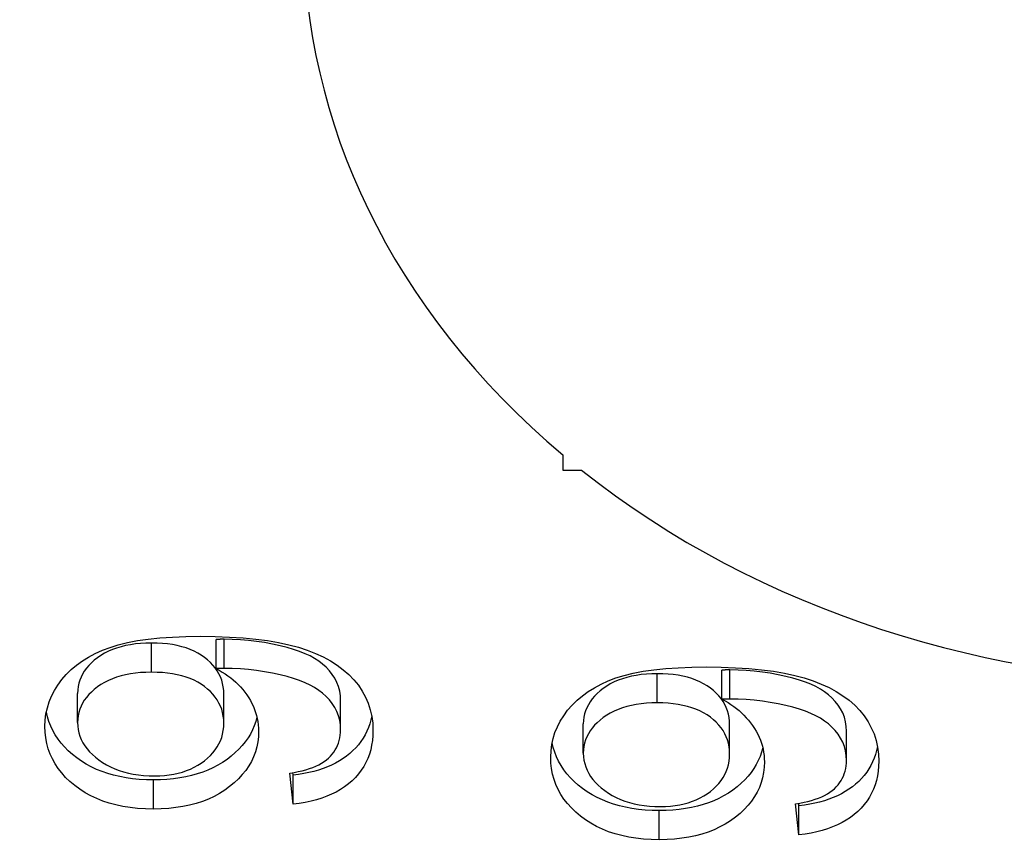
# Model space of a CAD drawing. Header units: inches. Extents: x 3.5 to 45.3, y 4.6 to 30.4.
# Tile 19 of 24: x 42.373 to 42.526, y 15.94 to 16.068. Entities that reach past the tile are written whole.
import ezdxf

# ---------------------------------------------------------------- set-up
doc = ezdxf.new("R2010")
doc.units = ezdxf.units.IN
doc.header["$MEASUREMENT"] = 0
doc.layers.add('Visible Edges(ANSI)', color=7, linetype='Continuous', lineweight=25)
doc.layers.add('Visible Tangent Edges(ANSI)', color=7, linetype='Continuous', lineweight=25)

msp = doc.modelspace()

# ---------------------------------------------------------------- linework, layer by layer
at = {"layer": 'Visible Edges(ANSI)'}
for p, q in [((42.45754, 16.00034), (42.45754, 15.99796)), ((42.45754, 15.99796), (42.46045, 15.99796)), ((42.4036, 15.96711), (42.4036, 15.97165)), ((42.48228, 15.96234), (42.48228, 15.96688)), ((42.38203, 15.95873), (42.38203, 15.96326)), ((42.40478, 15.95861), (42.40478, 15.96314)), ((42.42296, 15.95761), (42.42296, 15.96214)), ((42.46071, 15.95396), (42.46071, 15.9585)), ((42.48346, 15.95384), (42.48346, 15.95837)), ((42.50164, 15.95284), (42.50164, 15.95738)), ((42.41556, 15.94602), (42.41503, 15.95085)), ((42.41556, 15.95055), (42.41552, 15.95093)), ((42.41556, 15.94602), (42.41556, 15.95055)), ((42.49425, 15.94125), (42.49372, 15.94608)), ((42.49425, 15.94579), (42.49421, 15.94616)), ((42.49425, 15.94125), (42.49425, 15.94579))]:
    msp.add_line(p, q, dxfattribs=at)
at = {"layer": 'Visible Edges(ANSI)', "flags": 128}
for points in [[(42.37696, 15.95811), (42.377, 15.95909), (42.37712, 15.96006), (42.37733, 15.961), (42.37762, 15.96192), (42.37799, 15.96282), (42.37844, 15.9637), (42.37897, 15.96456), (42.37959, 15.9654), (42.38028, 15.9662), (42.38104, 15.96695), (42.38187, 15.96765), (42.38278, 15.9683), (42.38375, 15.96891), (42.38479, 15.96946), (42.3859, 15.96996), (42.38708, 15.97041), (42.38836, 15.97082), (42.38978, 15.97116), (42.39133, 15.97146), (42.39302, 15.9717), (42.39484, 15.97189), (42.3968, 15.97202), (42.39889, 15.9721), (42.40112, 15.97213)], [(42.39354, 15.97108), (42.39267, 15.97107), (42.39183, 15.97102), (42.39102, 15.97094), (42.39025, 15.97083), (42.3895, 15.97069), (42.38879, 15.97051), (42.3881, 15.97031), (42.38745, 15.97007), (42.38682, 15.9698), (42.38623, 15.96949), (42.38567, 15.96916), (42.38513, 15.96879), (42.38464, 15.96841), (42.38418, 15.96801), (42.38377, 15.96759), (42.38341, 15.96716), (42.38308, 15.96672), (42.3828, 15.96627), (42.38257, 15.9658), (42.38237, 15.96532), (42.38222, 15.96483), (42.38211, 15.96432), (42.38205, 15.9638), (42.38203, 15.96326)], [(42.40478, 15.96314), (42.40476, 15.96371), (42.4047, 15.96426), (42.40459, 15.96479), (42.40445, 15.96531), (42.40426, 15.96581), (42.40403, 15.96629), (42.40376, 15.96676), (42.40345, 15.96721), (42.4031, 15.96764), (42.4027, 15.96806), (42.40227, 15.96846), (42.40179, 15.96884), (42.40127, 15.9692), (42.40073, 15.96953), (42.40015, 15.96982), (42.39954, 15.97009), (42.3989, 15.97032), (42.39823, 15.97052), (42.39753, 15.9707), (42.39679, 15.97084), (42.39602, 15.97094), (42.39523, 15.97102), (42.3944, 15.97107), (42.39354, 15.97108)], [(42.40112, 15.97213), (42.40346, 15.9721), (42.40568, 15.97202), (42.40777, 15.97189), (42.40974, 15.9717), (42.41158, 15.97146), (42.41331, 15.97117), (42.41491, 15.97083), (42.41638, 15.97043), (42.41776, 15.96998), (42.41905, 15.96948), (42.42025, 15.96892), (42.42137, 15.96831), (42.42241, 15.96766), (42.42336, 15.96694), (42.42423, 15.96618), (42.42502, 15.96537), (42.42571, 15.96451), (42.42632, 15.96361), (42.42683, 15.96268), (42.42724, 15.96171), (42.42757, 15.96071), (42.4278, 15.95967), (42.42794, 15.9586), (42.42799, 15.95748)], [(42.40482, 15.97168), (42.40478, 15.97168), (42.40475, 15.97168), (42.40471, 15.97168), (42.40468, 15.97168), (42.40464, 15.97168), (42.4046, 15.97167), (42.40456, 15.97167), (42.40451, 15.97167), (42.40447, 15.97167), (42.40442, 15.97167), (42.40437, 15.97167), (42.40432, 15.97167), (42.40427, 15.97167), (42.40422, 15.97167), (42.40416, 15.97166), (42.40411, 15.97166), (42.40405, 15.97166), (42.40399, 15.97166), (42.40393, 15.97166), (42.40386, 15.97166), (42.4038, 15.97165), (42.40373, 15.97165), (42.40367, 15.97165), (42.4036, 15.97165)], [(42.42296, 15.96214), (42.42292, 15.9629), (42.42281, 15.96362), (42.42263, 15.96431), (42.42238, 15.96497), (42.42206, 15.96561), (42.42166, 15.96621), (42.42121, 15.96678), (42.4207, 15.96731), (42.42015, 15.96781), (42.41954, 15.96827), (42.41889, 15.96869), (42.41819, 15.96908), (42.41743, 15.96943), (42.41658, 15.96977), (42.41564, 15.97009), (42.41463, 15.97039), (42.41353, 15.97067), (42.41234, 15.97093), (42.41111, 15.97116), (42.40987, 15.97134), (42.40862, 15.97149), (42.40736, 15.97159), (42.4061, 15.97166), (42.40482, 15.97168)], [(42.39354, 15.96655), (42.39267, 15.96653), (42.39183, 15.96649), (42.39102, 15.96641), (42.39025, 15.9663), (42.3895, 15.96615), (42.38879, 15.96598), (42.3881, 15.96577), (42.38745, 15.96553), (42.38682, 15.96526), (42.38623, 15.96496), (42.38567, 15.96463), (42.38513, 15.96426), (42.38464, 15.96387), (42.38418, 15.96347), (42.38377, 15.96306), (42.38341, 15.96263), (42.38308, 15.96219), (42.3828, 15.96173), (42.38257, 15.96127), (42.38237, 15.96078), (42.38222, 15.96029), (42.38211, 15.95978), (42.38205, 15.95926), (42.38203, 15.95873)], [(42.40478, 15.95861), (42.40476, 15.95917), (42.4047, 15.95972), (42.40459, 15.96026), (42.40445, 15.96078), (42.40426, 15.96128), (42.40403, 15.96176), (42.40376, 15.96223), (42.40345, 15.96268), (42.4031, 15.96311), (42.4027, 15.96353), (42.40227, 15.96392), (42.40179, 15.96431), (42.40127, 15.96467), (42.40073, 15.96499), (42.40015, 15.96529), (42.39954, 15.96555), (42.3989, 15.96579), (42.39823, 15.96599), (42.39753, 15.96616), (42.39679, 15.9663), (42.39602, 15.96641), (42.39523, 15.96649), (42.3944, 15.96653), (42.39354, 15.96655)], [(42.40482, 15.96714), (42.40478, 15.96714), (42.40475, 15.96714), (42.40471, 15.96714), (42.40468, 15.96714), (42.40464, 15.96714), (42.4046, 15.96714), (42.40456, 15.96714), (42.40451, 15.96714), (42.40447, 15.96714), (42.40442, 15.96714), (42.40437, 15.96714), (42.40432, 15.96713), (42.40427, 15.96713), (42.40422, 15.96713), (42.40416, 15.96713), (42.40411, 15.96713), (42.40405, 15.96713), (42.40399, 15.96712), (42.40393, 15.96712), (42.40386, 15.96712), (42.4038, 15.96712), (42.40373, 15.96712), (42.40367, 15.96711), (42.4036, 15.96711)], [(42.4036, 15.96711), (42.40408, 15.96685), (42.40454, 15.96658), (42.405, 15.96629), (42.40543, 15.96599), (42.40585, 15.96567), (42.40626, 15.96534), (42.40665, 15.96499), (42.40702, 15.96463), (42.40738, 15.96425), (42.40772, 15.96385), (42.40805, 15.96344), (42.40836, 15.96301), (42.40865, 15.96258), (42.40892, 15.96213), (42.40916, 15.96169), (42.40938, 15.96123), (42.40957, 15.96077), (42.40973, 15.9603), (42.40987, 15.95983), (42.40999, 15.95934), (42.41008, 15.95886), (42.41014, 15.95836), (42.41018, 15.95787), (42.41019, 15.95736)], [(42.42296, 15.95761), (42.42292, 15.95836), (42.42281, 15.95909), (42.42263, 15.95978), (42.42238, 15.96044), (42.42206, 15.96107), (42.42166, 15.96167), (42.42121, 15.96224), (42.4207, 15.96278), (42.42015, 15.96327), (42.41954, 15.96373), (42.41889, 15.96415), (42.41819, 15.96454), (42.41743, 15.9649), (42.41658, 15.96524), (42.41564, 15.96556), (42.41463, 15.96586), (42.41353, 15.96614), (42.41234, 15.96639), (42.41111, 15.96662), (42.40987, 15.96681), (42.40862, 15.96696), (42.40736, 15.96706), (42.4061, 15.96712), (42.40482, 15.96714)], [(42.45564, 15.95334), (42.45569, 15.95433), (42.45581, 15.95529), (42.45601, 15.95623), (42.4563, 15.95716), (42.45667, 15.95806), (42.45712, 15.95894), (42.45766, 15.95979), (42.45827, 15.96063), (42.45897, 15.96143), (42.45973, 15.96218), (42.46056, 15.96288), (42.46146, 15.96354), (42.46243, 15.96414), (42.46347, 15.96469), (42.46458, 15.96519), (42.46576, 15.96565), (42.46704, 15.96605), (42.46846, 15.9664), (42.47001, 15.96669), (42.4717, 15.96693), (42.47353, 15.96712), (42.47548, 15.96725), (42.47758, 15.96733), (42.47981, 15.96736)], [(42.47981, 15.96736), (42.48214, 15.96733), (42.48436, 15.96725), (42.48645, 15.96712), (42.48842, 15.96694), (42.49027, 15.9667), (42.49199, 15.96641), (42.49359, 15.96606), (42.49507, 15.96566), (42.49644, 15.96521), (42.49773, 15.96471), (42.49894, 15.96415), (42.50006, 15.96355), (42.50109, 15.96289), (42.50205, 15.96218), (42.50292, 15.96141), (42.5037, 15.9606), (42.5044, 15.95974), (42.505, 15.95885), (42.50551, 15.95791), (42.50593, 15.95695), (42.50625, 15.95594), (42.50649, 15.9549), (42.50663, 15.95383), (42.50667, 15.95272)], [(42.4835, 15.96691), (42.48347, 15.96691), (42.48344, 15.96691), (42.4834, 15.96691), (42.48336, 15.96691), (42.48332, 15.96691), (42.48328, 15.96691), (42.48324, 15.96691), (42.4832, 15.96691), (42.48315, 15.96691), (42.48311, 15.9669), (42.48306, 15.9669), (42.48301, 15.9669), (42.48296, 15.9669), (42.4829, 15.9669), (42.48285, 15.9669), (42.48279, 15.9669), (42.48273, 15.96689), (42.48267, 15.96689), (42.48261, 15.96689), (42.48255, 15.96689), (42.48249, 15.96689), (42.48242, 15.96688), (42.48235, 15.96688), (42.48228, 15.96688)], [(42.50164, 15.95738), (42.50161, 15.95813), (42.5015, 15.95885), (42.50132, 15.95955), (42.50107, 15.96021), (42.50074, 15.96084), (42.50035, 15.96144), (42.49989, 15.96201), (42.49939, 15.96254), (42.49883, 15.96304), (42.49823, 15.9635), (42.49758, 15.96392), (42.49688, 15.96431), (42.49611, 15.96467), (42.49526, 15.96501), (42.49433, 15.96532), (42.49331, 15.96562), (42.49221, 15.9659), (42.49103, 15.96616), (42.4898, 15.96639), (42.48856, 15.96658), (42.48731, 15.96672), (42.48605, 15.96683), (42.48478, 15.96689), (42.4835, 15.96691)], [(42.47222, 15.96632), (42.47135, 15.9663), (42.47052, 15.96625), (42.46971, 15.96617), (42.46893, 15.96606), (42.46819, 15.96592), (42.46747, 15.96575), (42.46679, 15.96554), (42.46613, 15.9653), (42.46551, 15.96503), (42.46491, 15.96473), (42.46435, 15.96439), (42.46382, 15.96403), (42.46332, 15.96364), (42.46287, 15.96324), (42.46246, 15.96282), (42.46209, 15.9624), (42.46177, 15.96195), (42.46149, 15.9615), (42.46125, 15.96103), (42.46106, 15.96055), (42.46091, 15.96006), (42.4608, 15.95955), (42.46073, 15.95903), (42.46071, 15.9585)], [(42.48346, 15.95837), (42.48344, 15.95894), (42.48338, 15.95949), (42.48328, 15.96003), (42.48313, 15.96054), (42.48294, 15.96104), (42.48272, 15.96153), (42.48245, 15.96199), (42.48213, 15.96244), (42.48178, 15.96288), (42.48139, 15.96329), (42.48095, 15.96369), (42.48047, 15.96407), (42.47996, 15.96443), (42.47941, 15.96476), (42.47883, 15.96506), (42.47823, 15.96532), (42.47759, 15.96555), (42.47691, 15.96576), (42.47621, 15.96593), (42.47548, 15.96607), (42.47471, 15.96618), (42.47391, 15.96626), (42.47308, 15.9663), (42.47222, 15.96632)], [(42.4835, 15.96238), (42.48347, 15.96238), (42.48344, 15.96238), (42.4834, 15.96237), (42.48336, 15.96237), (42.48332, 15.96237), (42.48328, 15.96237), (42.48324, 15.96237), (42.4832, 15.96237), (42.48315, 15.96237), (42.48311, 15.96237), (42.48306, 15.96237), (42.48301, 15.96237), (42.48296, 15.96237), (42.4829, 15.96236), (42.48285, 15.96236), (42.48279, 15.96236), (42.48273, 15.96236), (42.48267, 15.96236), (42.48261, 15.96236), (42.48255, 15.96235), (42.48249, 15.96235), (42.48242, 15.96235), (42.48235, 15.96235), (42.48228, 15.96234)], [(42.48228, 15.96234), (42.48276, 15.96209), (42.48323, 15.96182), (42.48368, 15.96153), (42.48412, 15.96122), (42.48454, 15.96091), (42.48494, 15.96057), (42.48533, 15.96022), (42.4857, 15.95986), (42.48606, 15.95948), (42.48641, 15.95908), (42.48673, 15.95867), (42.48705, 15.95825), (42.48734, 15.95781), (42.48761, 15.95737), (42.48785, 15.95692), (42.48806, 15.95646), (42.48825, 15.956), (42.48842, 15.95553), (42.48856, 15.95506), (42.48867, 15.95458), (42.48876, 15.95409), (42.48882, 15.9536), (42.48886, 15.9531), (42.48888, 15.95259)], [(42.50164, 15.95284), (42.50161, 15.95359), (42.5015, 15.95432), (42.50132, 15.95501), (42.50107, 15.95567), (42.50074, 15.95631), (42.50035, 15.95691), (42.49989, 15.95748), (42.49939, 15.95801), (42.49883, 15.9585), (42.49823, 15.95896), (42.49758, 15.95939), (42.49688, 15.95977), (42.49611, 15.96013), (42.49526, 15.96047), (42.49433, 15.96079), (42.49331, 15.96109), (42.49221, 15.96137), (42.49103, 15.96163), (42.4898, 15.96186), (42.48856, 15.96204), (42.48731, 15.96219), (42.48605, 15.96229), (42.48478, 15.96235), (42.4835, 15.96238)], [(42.39384, 15.9498), (42.39273, 15.94983), (42.39164, 15.94989), (42.39059, 15.94999), (42.38957, 15.95013), (42.38859, 15.95031), (42.38764, 15.95053), (42.38672, 15.9508), (42.38584, 15.9511), (42.38498, 15.95144), (42.38417, 15.95183), (42.38338, 15.95225), (42.38263, 15.95272), (42.38191, 15.95322), (42.38122, 15.95376), (42.38059, 15.95433), (42.38, 15.95492), (42.37947, 15.95552), (42.37899, 15.95615), (42.37856, 15.9568), (42.37818, 15.95746), (42.37785, 15.95815), (42.37758, 15.95886), (42.37735, 15.95959), (42.37718, 15.96034)], [(42.47222, 15.96178), (42.47135, 15.96177), (42.47052, 15.96172), (42.46971, 15.96164), (42.46893, 15.96153), (42.46819, 15.96139), (42.46747, 15.96121), (42.46679, 15.961), (42.46613, 15.96077), (42.46551, 15.9605), (42.46491, 15.96019), (42.46435, 15.95986), (42.46382, 15.95949), (42.46332, 15.95911), (42.46287, 15.9587), (42.46246, 15.95829), (42.46209, 15.95786), (42.46177, 15.95742), (42.46149, 15.95697), (42.46125, 15.9565), (42.46106, 15.95602), (42.46091, 15.95552), (42.4608, 15.95502), (42.46073, 15.9545), (42.46071, 15.95396)], [(42.48346, 15.95384), (42.48344, 15.95441), (42.48338, 15.95496), (42.48328, 15.95549), (42.48313, 15.95601), (42.48294, 15.95651), (42.48272, 15.95699), (42.48245, 15.95746), (42.48213, 15.95791), (42.48178, 15.95834), (42.48139, 15.95876), (42.48095, 15.95916), (42.48047, 15.95954), (42.47996, 15.9599), (42.47941, 15.96023), (42.47883, 15.96052), (42.47823, 15.96079), (42.47759, 15.96102), (42.47691, 15.96122), (42.47621, 15.96139), (42.47548, 15.96153), (42.47471, 15.96164), (42.47391, 15.96172), (42.47308, 15.96177), (42.47222, 15.96178)], [(42.40994, 15.95957), (42.40976, 15.95889), (42.40953, 15.95822), (42.40925, 15.95757), (42.40892, 15.95694), (42.40855, 15.95633), (42.40812, 15.95573), (42.40765, 15.95515), (42.40713, 15.95459), (42.40656, 15.95404), (42.40594, 15.95351), (42.40528, 15.953), (42.40459, 15.95253), (42.40386, 15.95209), (42.4031, 15.9517), (42.40232, 15.95134), (42.4015, 15.95101), (42.40065, 15.95073), (42.39977, 15.95049), (42.39886, 15.95028), (42.39792, 15.95011), (42.39694, 15.94998), (42.39594, 15.94988), (42.39491, 15.94982), (42.39384, 15.9498)], [(42.42779, 15.95976), (42.42765, 15.95913), (42.42748, 15.95853), (42.42728, 15.95794), (42.42704, 15.95737), (42.42676, 15.95682), (42.42645, 15.95629), (42.42611, 15.95578), (42.42573, 15.95528), (42.42532, 15.9548), (42.42487, 15.95435), (42.42439, 15.95391), (42.42388, 15.9535), (42.42334, 15.95311), (42.42278, 15.95275), (42.42218, 15.95241), (42.42156, 15.9521), (42.42091, 15.95182), (42.42023, 15.95156), (42.41952, 15.95133), (42.41879, 15.95112), (42.41802, 15.95094), (42.41723, 15.95079), (42.41641, 15.95066), (42.41556, 15.95055)], [(42.39384, 15.94527), (42.39259, 15.9453), (42.39138, 15.94537), (42.39022, 15.9455), (42.38909, 15.94568), (42.38801, 15.94591), (42.38697, 15.94619), (42.38597, 15.94652), (42.38501, 15.9469), (42.38409, 15.94733), (42.38322, 15.94781), (42.38238, 15.94835), (42.38159, 15.94893), (42.38085, 15.94955), (42.38017, 15.9502), (42.37956, 15.95088), (42.37902, 15.95158), (42.37853, 15.9523), (42.37812, 15.95306), (42.37776, 15.95383), (42.37747, 15.95464), (42.37725, 15.95547), (42.37709, 15.95632), (42.37699, 15.9572), (42.37696, 15.95811)], [(42.38203, 15.95873), (42.38205, 15.95818), (42.38212, 15.95763), (42.38224, 15.9571), (42.3824, 15.95659), (42.38261, 15.95608), (42.38286, 15.95559), (42.38316, 15.95511), (42.38351, 15.95465), (42.3839, 15.95419), (42.38434, 15.95375), (42.38483, 15.95332), (42.38536, 15.9529), (42.38593, 15.95251), (42.38653, 15.95215), (42.38715, 15.95183), (42.38781, 15.95154), (42.38849, 15.95128), (42.3892, 15.95106), (42.38993, 15.95087), (42.3907, 15.95072), (42.39149, 15.9506), (42.39231, 15.95051), (42.39316, 15.95046), (42.39403, 15.95044)], [(42.41019, 15.95736), (42.41016, 15.95652), (42.41007, 15.95571), (42.40991, 15.95492), (42.40969, 15.95415), (42.40941, 15.9534), (42.40907, 15.95267), (42.40866, 15.95197), (42.40819, 15.95129), (42.40766, 15.95063), (42.40707, 15.94999), (42.40641, 15.94937), (42.40569, 15.94878), (42.40492, 15.94822), (42.40412, 15.9477), (42.40327, 15.94724), (42.40238, 15.94683), (42.40145, 15.94646), (42.40048, 15.94615), (42.39947, 15.94588), (42.39843, 15.94566), (42.39734, 15.94549), (42.39621, 15.94537), (42.39505, 15.94529), (42.39384, 15.94527)], [(42.39403, 15.95044), (42.39481, 15.95046), (42.39557, 15.95051), (42.3963, 15.95059), (42.39701, 15.9507), (42.39769, 15.95085), (42.39835, 15.95103), (42.39899, 15.95124), (42.3996, 15.95148), (42.40018, 15.95176), (42.40074, 15.95207), (42.40128, 15.95241), (42.40179, 15.95278), (42.40227, 15.95318), (42.4027, 15.95359), (42.4031, 15.95402), (42.40345, 15.95447), (42.40376, 15.95493), (42.40403, 15.9554), (42.40426, 15.9559), (42.40445, 15.95641), (42.40459, 15.95693), (42.4047, 15.95747), (42.40476, 15.95803), (42.40478, 15.95861)], [(42.41503, 15.95085), (42.41571, 15.95096), (42.41635, 15.95109), (42.41697, 15.95123), (42.41755, 15.95139), (42.4181, 15.95156), (42.41862, 15.95175), (42.41911, 15.95195), (42.41956, 15.95217), (42.41999, 15.9524), (42.42038, 15.95265), (42.42074, 15.95292), (42.42107, 15.9532), (42.42137, 15.95349), (42.42165, 15.9538), (42.4219, 15.95412), (42.42212, 15.95446), (42.42232, 15.95481), (42.42249, 15.95517), (42.42263, 15.95554), (42.42275, 15.95593), (42.42284, 15.95633), (42.4229, 15.95674), (42.42294, 15.95717), (42.42296, 15.95761)], [(42.42799, 15.95748), (42.42797, 15.9567), (42.4279, 15.95594), (42.42778, 15.95521), (42.42763, 15.9545), (42.42742, 15.95381), (42.42717, 15.95315), (42.42688, 15.95251), (42.42654, 15.9519), (42.42615, 15.95131), (42.42573, 15.95074), (42.42525, 15.9502), (42.42473, 15.94968), (42.42417, 15.94919), (42.42357, 15.94873), (42.42293, 15.94831), (42.42226, 15.94792), (42.42155, 15.94757), (42.42081, 15.94725), (42.42003, 15.94696), (42.41921, 15.9467), (42.41835, 15.94648), (42.41746, 15.94629), (42.41653, 15.94614), (42.41556, 15.94602)], [(42.47253, 15.94504), (42.47141, 15.94506), (42.47033, 15.94512), (42.46928, 15.94522), (42.46826, 15.94536), (42.46728, 15.94554), (42.46632, 15.94577), (42.46541, 15.94603), (42.46452, 15.94633), (42.46367, 15.94668), (42.46285, 15.94706), (42.46206, 15.94748), (42.46131, 15.94795), (42.46059, 15.94845), (42.45991, 15.949), (42.45927, 15.94956), (42.45869, 15.95015), (42.45816, 15.95076), (42.45768, 15.95138), (42.45724, 15.95203), (42.45687, 15.9527), (42.45654, 15.95339), (42.45626, 15.9541), (42.45604, 15.95482), (42.45586, 15.95557)], [(42.48862, 15.9548), (42.48844, 15.95412), (42.48821, 15.95346), (42.48793, 15.95281), (42.48761, 15.95218), (42.48723, 15.95156), (42.48681, 15.95096), (42.48634, 15.95038), (42.48582, 15.94982), (42.48525, 15.94927), (42.48463, 15.94874), (42.48397, 15.94823), (42.48327, 15.94776), (42.48254, 15.94733), (42.48179, 15.94693), (42.481, 15.94657), (42.48018, 15.94625), (42.47933, 15.94596), (42.47845, 15.94572), (42.47754, 15.94551), (42.4766, 15.94534), (42.47563, 15.94521), (42.47463, 15.94511), (42.47359, 15.94506), (42.47253, 15.94504)], [(42.50647, 15.95499), (42.50634, 15.95437), (42.50617, 15.95376), (42.50596, 15.95317), (42.50572, 15.9526), (42.50545, 15.95205), (42.50514, 15.95152), (42.50479, 15.95101), (42.50442, 15.95051), (42.504, 15.95004), (42.50355, 15.94958), (42.50307, 15.94914), (42.50256, 15.94873), (42.50203, 15.94834), (42.50146, 15.94798), (42.50087, 15.94765), (42.50024, 15.94734), (42.49959, 15.94705), (42.49891, 15.94679), (42.49821, 15.94656), (42.49747, 15.94636), (42.49671, 15.94617), (42.49592, 15.94602), (42.4951, 15.94589), (42.49425, 15.94579)], [(42.47253, 15.9405), (42.47128, 15.94053), (42.47007, 15.94061), (42.4689, 15.94073), (42.46778, 15.94091), (42.46669, 15.94114), (42.46565, 15.94142), (42.46465, 15.94175), (42.46369, 15.94213), (42.46278, 15.94256), (42.4619, 15.94305), (42.46107, 15.94358), (42.46027, 15.94416), (42.45953, 15.94479), (42.45886, 15.94544), (42.45825, 15.94611), (42.4577, 15.94681), (42.45722, 15.94754), (42.4568, 15.94829), (42.45645, 15.94907), (42.45616, 15.94987), (42.45593, 15.9507), (42.45577, 15.95155), (42.45568, 15.95243), (42.45564, 15.95334)], [(42.46071, 15.95396), (42.46074, 15.95341), (42.46081, 15.95287), (42.46092, 15.95234), (42.46108, 15.95182), (42.46129, 15.95132), (42.46155, 15.95082), (42.46185, 15.95034), (42.46219, 15.94988), (42.46259, 15.94942), (42.46303, 15.94898), (42.46351, 15.94855), (42.46405, 15.94814), (42.46462, 15.94774), (42.46521, 15.94738), (42.46584, 15.94706), (42.46649, 15.94677), (42.46717, 15.94651), (42.46788, 15.94629), (42.46862, 15.9461), (42.46938, 15.94595), (42.47017, 15.94583), (42.47099, 15.94574), (42.47184, 15.94569), (42.47272, 15.94568)], [(42.47272, 15.94568), (42.4735, 15.94569), (42.47426, 15.94574), (42.47499, 15.94582), (42.4757, 15.94594), (42.47638, 15.94608), (42.47704, 15.94626), (42.47767, 15.94647), (42.47828, 15.94671), (42.47887, 15.94699), (42.47943, 15.9473), (42.47996, 15.94764), (42.48047, 15.94801), (42.48095, 15.94841), (42.48139, 15.94882), (42.48178, 15.94925), (42.48213, 15.9497), (42.48245, 15.95016), (42.48272, 15.95064), (42.48294, 15.95113), (42.48313, 15.95164), (42.48328, 15.95217), (42.48338, 15.95271), (42.48344, 15.95327), (42.48346, 15.95384)], [(42.49372, 15.94608), (42.49439, 15.94619), (42.49504, 15.94632), (42.49565, 15.94646), (42.49623, 15.94662), (42.49678, 15.94679), (42.4973, 15.94698), (42.49779, 15.94718), (42.49825, 15.9474), (42.49867, 15.94764), (42.49906, 15.94789), (42.49943, 15.94815), (42.49976, 15.94843), (42.50006, 15.94873), (42.50033, 15.94904), (42.50058, 15.94936), (42.5008, 15.94969), (42.501, 15.95004), (42.50117, 15.9504), (42.50131, 15.95077), (42.50143, 15.95116), (42.50152, 15.95156), (42.50159, 15.95197), (42.50163, 15.9524), (42.50164, 15.95284)], [(42.50667, 15.95272), (42.50665, 15.95193), (42.50658, 15.95118), (42.50647, 15.95044), (42.50631, 15.94973), (42.50611, 15.94904), (42.50586, 15.94838), (42.50556, 15.94774), (42.50522, 15.94713), (42.50484, 15.94654), (42.50441, 15.94597), (42.50393, 15.94543), (42.50341, 15.94491), (42.50285, 15.94442), (42.50225, 15.94397), (42.50162, 15.94354), (42.50095, 15.94316), (42.50024, 15.9428), (42.49949, 15.94248), (42.49871, 15.94219), (42.49789, 15.94194), (42.49704, 15.94171), (42.49614, 15.94153), (42.49522, 15.94137), (42.49425, 15.94125)], [(42.48888, 15.95259), (42.48884, 15.95176), (42.48875, 15.95094), (42.48859, 15.95015), (42.48838, 15.94938), (42.48809, 15.94863), (42.48775, 15.94791), (42.48735, 15.9472), (42.48688, 15.94652), (42.48635, 15.94586), (42.48575, 15.94522), (42.4851, 15.9446), (42.48438, 15.94401), (42.48361, 15.94345), (42.4828, 15.94294), (42.48195, 15.94248), (42.48106, 15.94206), (42.48014, 15.9417), (42.47917, 15.94138), (42.47816, 15.94111), (42.47711, 15.94089), (42.47603, 15.94072), (42.4749, 15.9406), (42.47373, 15.94053), (42.47253, 15.9405)]]:
    msp.add_lwpolyline(points, dxfattribs=at)
at = {"layer": 'Visible Edges(ANSI)'}
for centre, major_axis, start_param, end_param in [((42.34856, 16.10449), (0.47244, 0), 4.712389, 7.853982), ((42.5599, 16.08164), (-0.14272, 0), 5.512224, 7.054146), ((42.5599, 16.08164), (0.14272, 0), 3.941428, 5.48335)]:
    msp.add_ellipse(centre, major_axis=major_axis, ratio=0.817547, start_param=start_param, end_param=end_param, dxfattribs=at)
at = {"layer": 'Visible Tangent Edges(ANSI)'}
for p, q in [((42.39354, 15.96655), (42.39354, 15.97108)), ((42.40482, 15.96714), (42.40482, 15.97168)), ((42.4835, 15.96238), (42.4835, 15.96691)), ((42.47222, 15.96178), (42.47222, 15.96632)), ((42.39384, 15.94527), (42.39384, 15.9498)), ((42.47253, 15.9405), (42.47253, 15.94504))]:
    msp.add_line(p, q, dxfattribs=at)

doc.saveas('drawing.dxf')
